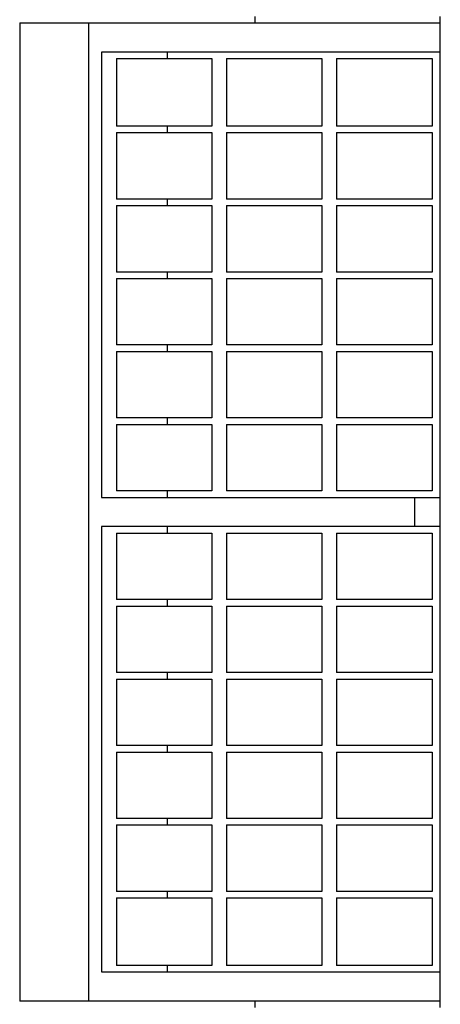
# Model space of a CAD drawing. Header units: inches. Extents: x 0 to 154, y 0 to 119.
# Tile 3 of 9: x 43.61 to 45.56, y 80.73 to 85.29. Entities that reach past the tile are written whole.
import ezdxf

# ---------------------------------------------------------------- set-up
doc = ezdxf.new("R2010")
doc.units = ezdxf.units.IN
doc.header["$LTSCALE"] = 8.47
doc.header["$MEASUREMENT"] = 0
for name, color, linetype in [('518353_WW_518353_30_BL4', 7, 'CONTINUOUS'), ('807_1830_10_1_SOLID1_BL63', 7, 'CONTINUOUS'), ('807_1830_11_1_SOLID1_BL40', 7, 'CONTINUOUS'), ('807_1830_12_1_SOLID1_BL61', 7, 'CONTINUOUS'), ('807_1830_13_1_SOLID1_BL55', 7, 'CONTINUOUS'), ('807_1830_14_1_SOLID1_BL69', 7, 'CONTINUOUS'), ('807_1830_15_1_SOLID1_BL47', 7, 'CONTINUOUS'), ('807_1830_16_1_SOLID1_BL62', 7, 'CONTINUOUS'), ('807_1830_17_1_SOLID1_BL59', 7, 'CONTINUOUS'), ('807_1830_18_1_SOLID1_BL48', 7, 'CONTINUOUS'), ('807_1830_19_1_SOLID1_BL58', 7, 'CONTINUOUS'), ('807_1830_1_1_SOLID1_BL53', 7, 'CONTINUOUS'), ('807_1830_1_SOLID1_BL64', 7, 'CONTINUOUS'), ('807_1830_20_1_SOLID1_BL70', 7, 'CONTINUOUS'), ('807_1830_21_1_SOLID1_BL75', 7, 'CONTINUOUS'), ('807_1830_22_1_SOLID1_BL39', 7, 'CONTINUOUS'), ('807_1830_23_1_SOLID1_BL56', 7, 'CONTINUOUS'), ('807_1830_24_1_SOLID1_BL68', 7, 'CONTINUOUS'), ('807_1830_25_1_SOLID1_BL66', 7, 'CONTINUOUS'), ('807_1830_26_1_SOLID1_BL65', 7, 'CONTINUOUS'), ('807_1830_27_1_SOLID1_BL42', 7, 'CONTINUOUS'), ('807_1830_28_1_SOLID1_BL54', 7, 'CONTINUOUS'), ('807_1830_29_1_SOLID1_BL73', 7, 'CONTINUOUS'), ('807_1830_2_1_SOLID1_BL50', 7, 'CONTINUOUS'), ('807_1830_30_1_SOLID1_BL43', 7, 'CONTINUOUS'), ('807_1830_31_1_SOLID1_BL60', 7, 'CONTINUOUS'), ('807_1830_32_1_SOLID1_BL44', 7, 'CONTINUOUS'), ('807_1830_33_1_SOLID1_BL74', 7, 'CONTINUOUS'), ('807_1830_34_1_SOLID1_BL46', 7, 'CONTINUOUS'), ('807_1830_35_1_SOLID1_BL52', 7, 'CONTINUOUS'), ('807_1830_36_1_SOLID1_BL41', 7, 'CONTINUOUS'), ('807_1830_3_1_SOLID1_BL45', 7, 'CONTINUOUS'), ('807_1830_4_1_SOLID1_BL67', 7, 'CONTINUOUS'), ('807_1830_5_1_SOLID1_BL49', 7, 'CONTINUOUS'), ('807_1830_6_1_SOLID1_BL71', 7, 'CONTINUOUS'), ('807_1830_7_1_SOLID1_BL72', 7, 'CONTINUOUS'), ('807_1830_8_1_SOLID1_BL57', 7, 'CONTINUOUS'), ('807_1830_9_1_SOLID1_BL51', 7, 'CONTINUOUS')]:
    doc.layers.add(name, color=color, linetype=linetype)

# ---------------------------------------------------------------- blocks, each defined once
blk = doc.blocks.new('518353_WW_518353_30_BL4', base_point=(80.176, 76.62))
at = {"layer": '518353_WW_518353_30_BL4', "color": 7, "linetype": 'CONTINUOUS'}
for p, q in [((44.7059, 85.2721), (44.7059, 85.3021)), ((45.5639, 85.2721), (45.5639, 85.3021)), ((44.7059, 80.7121), (44.7059, 80.7421)), ((45.5639, 80.7121), (45.5639, 80.7421))]:
    blk.add_line(p, q, dxfattribs=at)
blk = doc.blocks.new('807_1830_22_1_SOLID1_BL39', base_point=(68.186, 66.159))
at = {"layer": '807_1830_22_1_SOLID1_BL39', "color": 7, "linetype": 'CONTINUOUS'}
for p, q in [((43.6139, 85.2721), (45.5639, 85.2721)), ((43.6139, 85.2721), (43.6139, 80.7421)), ((43.9339, 80.7421), (43.9339, 85.2721)), ((45.5639, 80.7421), (45.5639, 85.2721)), ((45.5639, 85.1371), (43.9939, 85.1371)), ((43.9939, 85.1371), (43.9939, 83.0746)), ((44.2993, 85.1071), (44.2993, 85.1371)), ((44.2993, 84.7646), (44.2993, 84.7946)), ((44.2993, 84.4266), (44.2993, 84.4566)), ((44.2993, 84.0886), (44.2993, 84.1186)), ((44.2993, 83.7506), (44.2993, 83.7806)), ((44.2993, 83.4126), (44.2993, 83.4426)), ((44.2993, 83.0746), (44.2993, 83.1046)), ((43.9939, 83.0746), (45.5639, 83.0746)), ((45.4441, 83.0746), (45.4441, 82.9396)), ((45.5639, 82.9396), (43.9939, 82.9396)), ((43.9939, 82.9396), (43.9939, 80.8771)), ((44.2993, 82.9096), (44.2993, 82.9396)), ((44.2993, 82.5716), (44.2993, 82.6016)), ((44.2993, 82.2336), (44.2993, 82.2636)), ((44.2993, 81.8956), (44.2993, 81.9256)), ((44.2993, 81.5576), (44.2993, 81.5876)), ((44.2993, 81.2196), (44.2993, 81.2496)), ((44.2993, 80.8771), (44.2993, 80.9071)), ((43.9939, 80.8771), (45.5639, 80.8771)), ((45.5639, 80.7421), (43.6139, 80.7421))]:
    blk.add_line(p, q, dxfattribs=at)
blk = doc.blocks.new('807_1830_11_1_SOLID1_BL40', base_point=(66.894, 64.3062))
at = {"layer": '807_1830_11_1_SOLID1_BL40', "color": 7, "linetype": 'CONTINUOUS'}
for p, q in [((45.0824, 81.2196), (45.5254, 81.2196)), ((45.0824, 81.2196), (45.0824, 80.9071)), ((45.5254, 81.2196), (45.5254, 80.9071)), ((45.5254, 80.9071), (45.0824, 80.9071))]:
    blk.add_line(p, q, dxfattribs=at)
blk = doc.blocks.new('807_1830_36_1_SOLID1_BL41', base_point=(44.7939, 81.0634))
at = {"layer": '807_1830_36_1_SOLID1_BL41', "color": 7, "linetype": 'CONTINUOUS'}
for p, q in [((44.5724, 81.2196), (45.0154, 81.2196)), ((44.5724, 81.2196), (44.5724, 80.9071)), ((45.0154, 81.2196), (45.0154, 80.9071)), ((45.0154, 80.9071), (44.5724, 80.9071))]:
    blk.add_line(p, q, dxfattribs=at)
blk = doc.blocks.new('807_1830_27_1_SOLID1_BL42', base_point=(44.2839, 81.0634))
at = {"layer": '807_1830_27_1_SOLID1_BL42', "color": 7, "linetype": 'CONTINUOUS'}
for p, q in [((44.0624, 81.2196), (44.5054, 81.2196)), ((44.0624, 81.2196), (44.0624, 80.9071)), ((44.5054, 81.2196), (44.5054, 80.9071)), ((44.5054, 80.9071), (44.0624, 80.9071))]:
    blk.add_line(p, q, dxfattribs=at)
blk = doc.blocks.new('807_1830_30_1_SOLID1_BL43', base_point=(67.063, 64.4752))
at = {"layer": '807_1830_30_1_SOLID1_BL43', "color": 7, "linetype": 'CONTINUOUS'}
for p, q in [((45.0824, 81.5576), (45.5254, 81.5576)), ((45.0824, 81.5576), (45.0824, 81.2496)), ((45.5254, 81.5576), (45.5254, 81.2496)), ((45.5254, 81.2496), (45.0824, 81.2496))]:
    blk.add_line(p, q, dxfattribs=at)
blk = doc.blocks.new('807_1830_32_1_SOLID1_BL44', base_point=(44.7939, 81.4036))
at = {"layer": '807_1830_32_1_SOLID1_BL44', "color": 7, "linetype": 'CONTINUOUS'}
for p, q in [((44.5724, 81.5576), (45.0154, 81.5576)), ((44.5724, 81.5576), (44.5724, 81.2496)), ((45.0154, 81.5576), (45.0154, 81.2496)), ((45.0154, 81.2496), (44.5724, 81.2496))]:
    blk.add_line(p, q, dxfattribs=at)
blk = doc.blocks.new('807_1830_3_1_SOLID1_BL45', base_point=(44.2839, 81.4036))
at = {"layer": '807_1830_3_1_SOLID1_BL45', "color": 7, "linetype": 'CONTINUOUS'}
for p, q in [((44.0624, 81.5576), (44.5054, 81.5576)), ((44.0624, 81.5576), (44.0624, 81.2496)), ((44.5054, 81.5576), (44.5054, 81.2496)), ((44.5054, 81.2496), (44.0624, 81.2496))]:
    blk.add_line(p, q, dxfattribs=at)
blk = doc.blocks.new('807_1830_34_1_SOLID1_BL46', base_point=(67.232, 64.6442))
at = {"layer": '807_1830_34_1_SOLID1_BL46', "color": 7, "linetype": 'CONTINUOUS'}
for p, q in [((45.0824, 81.8956), (45.5254, 81.8956)), ((45.0824, 81.8956), (45.0824, 81.5876)), ((45.5254, 81.8956), (45.5254, 81.5876)), ((45.5254, 81.5876), (45.0824, 81.5876))]:
    blk.add_line(p, q, dxfattribs=at)
blk = doc.blocks.new('807_1830_15_1_SOLID1_BL47', base_point=(44.7939, 81.7416))
at = {"layer": '807_1830_15_1_SOLID1_BL47', "color": 7, "linetype": 'CONTINUOUS'}
for p, q in [((44.5724, 81.8956), (45.0154, 81.8956)), ((44.5724, 81.8956), (44.5724, 81.5876)), ((45.0154, 81.8956), (45.0154, 81.5876)), ((45.0154, 81.5876), (44.5724, 81.5876))]:
    blk.add_line(p, q, dxfattribs=at)
blk = doc.blocks.new('807_1830_18_1_SOLID1_BL48', base_point=(44.2839, 81.7416))
at = {"layer": '807_1830_18_1_SOLID1_BL48', "color": 7, "linetype": 'CONTINUOUS'}
for p, q in [((44.0624, 81.8956), (44.5054, 81.8956)), ((44.0624, 81.8956), (44.0624, 81.5876)), ((44.5054, 81.8956), (44.5054, 81.5876)), ((44.5054, 81.5876), (44.0624, 81.5876))]:
    blk.add_line(p, q, dxfattribs=at)
blk = doc.blocks.new('807_1830_5_1_SOLID1_BL49', base_point=(67.401, 64.8132))
at = {"layer": '807_1830_5_1_SOLID1_BL49', "color": 7, "linetype": 'CONTINUOUS'}
for p, q in [((45.0824, 82.2336), (45.5254, 82.2336)), ((45.0824, 82.2336), (45.0824, 81.9256)), ((45.5254, 82.2336), (45.5254, 81.9256)), ((45.5254, 81.9256), (45.0824, 81.9256))]:
    blk.add_line(p, q, dxfattribs=at)
blk = doc.blocks.new('807_1830_2_1_SOLID1_BL50', base_point=(44.7939, 82.0796))
at = {"layer": '807_1830_2_1_SOLID1_BL50', "color": 7, "linetype": 'CONTINUOUS'}
for p, q in [((44.5724, 82.2336), (45.0154, 82.2336)), ((44.5724, 82.2336), (44.5724, 81.9256)), ((45.0154, 82.2336), (45.0154, 81.9256)), ((45.0154, 81.9256), (44.5724, 81.9256))]:
    blk.add_line(p, q, dxfattribs=at)
blk = doc.blocks.new('807_1830_9_1_SOLID1_BL51', base_point=(44.2839, 82.0796))
at = {"layer": '807_1830_9_1_SOLID1_BL51', "color": 7, "linetype": 'CONTINUOUS'}
for p, q in [((44.0624, 82.2336), (44.5054, 82.2336)), ((44.0624, 82.2336), (44.0624, 81.9256)), ((44.5054, 82.2336), (44.5054, 81.9256)), ((44.5054, 81.9256), (44.0624, 81.9256))]:
    blk.add_line(p, q, dxfattribs=at)
blk = doc.blocks.new('807_1830_35_1_SOLID1_BL52', base_point=(67.57, 64.9822))
at = {"layer": '807_1830_35_1_SOLID1_BL52', "color": 7, "linetype": 'CONTINUOUS'}
for p, q in [((45.0824, 82.5716), (45.5254, 82.5716)), ((45.0824, 82.5716), (45.0824, 82.2636)), ((45.5254, 82.5716), (45.5254, 82.2636)), ((45.5254, 82.2636), (45.0824, 82.2636))]:
    blk.add_line(p, q, dxfattribs=at)
blk = doc.blocks.new('807_1830_1_1_SOLID1_BL53', base_point=(44.7939, 82.4176))
at = {"layer": '807_1830_1_1_SOLID1_BL53', "color": 7, "linetype": 'CONTINUOUS'}
for p, q in [((44.5724, 82.5716), (45.0154, 82.5716)), ((44.5724, 82.5716), (44.5724, 82.2636)), ((45.0154, 82.5716), (45.0154, 82.2636)), ((45.0154, 82.2636), (44.5724, 82.2636))]:
    blk.add_line(p, q, dxfattribs=at)
blk = doc.blocks.new('807_1830_28_1_SOLID1_BL54', base_point=(44.2839, 82.4176))
at = {"layer": '807_1830_28_1_SOLID1_BL54', "color": 7, "linetype": 'CONTINUOUS'}
for p, q in [((44.0624, 82.5716), (44.5054, 82.5716)), ((44.0624, 82.5716), (44.0624, 82.2636)), ((44.5054, 82.5716), (44.5054, 82.2636)), ((44.5054, 82.2636), (44.0624, 82.2636))]:
    blk.add_line(p, q, dxfattribs=at)
blk = doc.blocks.new('807_1830_13_1_SOLID1_BL55', base_point=(67.739, 65.1512))
at = {"layer": '807_1830_13_1_SOLID1_BL55', "color": 7, "linetype": 'CONTINUOUS'}
for p, q in [((45.0824, 82.9096), (45.5254, 82.9096)), ((45.0824, 82.9096), (45.0824, 82.6016)), ((45.5254, 82.9096), (45.5254, 82.6016)), ((45.5254, 82.6016), (45.0824, 82.6016))]:
    blk.add_line(p, q, dxfattribs=at)
blk = doc.blocks.new('807_1830_23_1_SOLID1_BL56', base_point=(44.7939, 82.7556))
at = {"layer": '807_1830_23_1_SOLID1_BL56', "color": 7, "linetype": 'CONTINUOUS'}
for p, q in [((44.5724, 82.9096), (45.0154, 82.9096)), ((44.5724, 82.9096), (44.5724, 82.6016)), ((45.0154, 82.9096), (45.0154, 82.6016)), ((45.0154, 82.6016), (44.5724, 82.6016))]:
    blk.add_line(p, q, dxfattribs=at)
blk = doc.blocks.new('807_1830_8_1_SOLID1_BL57', base_point=(44.2839, 82.7556))
at = {"layer": '807_1830_8_1_SOLID1_BL57', "color": 7, "linetype": 'CONTINUOUS'}
for p, q in [((44.0624, 82.9096), (44.5054, 82.9096)), ((44.0624, 82.9096), (44.0624, 82.6016)), ((44.5054, 82.9096), (44.5054, 82.6016)), ((44.5054, 82.6016), (44.0624, 82.6016))]:
    blk.add_line(p, q, dxfattribs=at)
blk = doc.blocks.new('807_1830_19_1_SOLID1_BL58', base_point=(67.9905, 65.4027))
at = {"layer": '807_1830_19_1_SOLID1_BL58', "color": 7, "linetype": 'CONTINUOUS'}
for p, q in [((45.0824, 83.4126), (45.5254, 83.4126)), ((45.0824, 83.4126), (45.0824, 83.1046)), ((45.5254, 83.4126), (45.5254, 83.1046)), ((45.5254, 83.1046), (45.0824, 83.1046))]:
    blk.add_line(p, q, dxfattribs=at)
blk = doc.blocks.new('807_1830_17_1_SOLID1_BL59', base_point=(44.7939, 83.2586))
at = {"layer": '807_1830_17_1_SOLID1_BL59', "color": 7, "linetype": 'CONTINUOUS'}
for p, q in [((44.5724, 83.4126), (45.0154, 83.4126)), ((44.5724, 83.4126), (44.5724, 83.1046)), ((45.0154, 83.4126), (45.0154, 83.1046)), ((45.0154, 83.1046), (44.5724, 83.1046))]:
    blk.add_line(p, q, dxfattribs=at)
blk = doc.blocks.new('807_1830_31_1_SOLID1_BL60', base_point=(44.2839, 83.2586))
at = {"layer": '807_1830_31_1_SOLID1_BL60', "color": 7, "linetype": 'CONTINUOUS'}
for p, q in [((44.0624, 83.4126), (44.5054, 83.4126)), ((44.0624, 83.4126), (44.0624, 83.1046)), ((44.5054, 83.4126), (44.5054, 83.1046)), ((44.5054, 83.1046), (44.0624, 83.1046))]:
    blk.add_line(p, q, dxfattribs=at)
blk = doc.blocks.new('807_1830_12_1_SOLID1_BL61', base_point=(68.1595, 65.5717))
at = {"layer": '807_1830_12_1_SOLID1_BL61', "color": 7, "linetype": 'CONTINUOUS'}
for p, q in [((45.0824, 83.7506), (45.5254, 83.7506)), ((45.0824, 83.7506), (45.0824, 83.4426)), ((45.5254, 83.7506), (45.5254, 83.4426)), ((45.5254, 83.4426), (45.0824, 83.4426))]:
    blk.add_line(p, q, dxfattribs=at)
blk = doc.blocks.new('807_1830_16_1_SOLID1_BL62', base_point=(44.7939, 83.5966))
at = {"layer": '807_1830_16_1_SOLID1_BL62', "color": 7, "linetype": 'CONTINUOUS'}
for p, q in [((44.5724, 83.7506), (45.0154, 83.7506)), ((44.5724, 83.7506), (44.5724, 83.4426)), ((45.0154, 83.7506), (45.0154, 83.4426)), ((45.0154, 83.4426), (44.5724, 83.4426))]:
    blk.add_line(p, q, dxfattribs=at)
blk = doc.blocks.new('807_1830_10_1_SOLID1_BL63', base_point=(44.2839, 83.5966))
at = {"layer": '807_1830_10_1_SOLID1_BL63', "color": 7, "linetype": 'CONTINUOUS'}
for p, q in [((44.0624, 83.7506), (44.5054, 83.7506)), ((44.0624, 83.7506), (44.0624, 83.4426)), ((44.5054, 83.7506), (44.5054, 83.4426)), ((44.5054, 83.4426), (44.0624, 83.4426))]:
    blk.add_line(p, q, dxfattribs=at)
blk = doc.blocks.new('807_1830_1_SOLID1_BL64', base_point=(68.3285, 65.7407))
at = {"layer": '807_1830_1_SOLID1_BL64', "color": 7, "linetype": 'CONTINUOUS'}
for p, q in [((45.0824, 84.0886), (45.5254, 84.0886)), ((45.0824, 84.0886), (45.0824, 83.7806)), ((45.5254, 84.0886), (45.5254, 83.7806)), ((45.5254, 83.7806), (45.0824, 83.7806))]:
    blk.add_line(p, q, dxfattribs=at)
blk = doc.blocks.new('807_1830_26_1_SOLID1_BL65', base_point=(44.7939, 83.9346))
at = {"layer": '807_1830_26_1_SOLID1_BL65', "color": 7, "linetype": 'CONTINUOUS'}
for p, q in [((44.5724, 84.0886), (45.0154, 84.0886)), ((44.5724, 84.0886), (44.5724, 83.7806)), ((45.0154, 84.0886), (45.0154, 83.7806)), ((45.0154, 83.7806), (44.5724, 83.7806))]:
    blk.add_line(p, q, dxfattribs=at)
blk = doc.blocks.new('807_1830_25_1_SOLID1_BL66', base_point=(44.2839, 83.9346))
at = {"layer": '807_1830_25_1_SOLID1_BL66', "color": 7, "linetype": 'CONTINUOUS'}
for p, q in [((44.0624, 84.0886), (44.5054, 84.0886)), ((44.0624, 84.0886), (44.0624, 83.7806)), ((44.5054, 84.0886), (44.5054, 83.7806)), ((44.5054, 83.7806), (44.0624, 83.7806))]:
    blk.add_line(p, q, dxfattribs=at)
blk = doc.blocks.new('807_1830_4_1_SOLID1_BL67', base_point=(68.4975, 65.9097))
at = {"layer": '807_1830_4_1_SOLID1_BL67', "color": 7, "linetype": 'CONTINUOUS'}
for p, q in [((45.0824, 84.4266), (45.5254, 84.4266)), ((45.0824, 84.4266), (45.0824, 84.1186)), ((45.5254, 84.4266), (45.5254, 84.1186)), ((45.5254, 84.1186), (45.0824, 84.1186))]:
    blk.add_line(p, q, dxfattribs=at)
blk = doc.blocks.new('807_1830_24_1_SOLID1_BL68', base_point=(44.7939, 84.2726))
at = {"layer": '807_1830_24_1_SOLID1_BL68', "color": 7, "linetype": 'CONTINUOUS'}
for p, q in [((44.5724, 84.4266), (45.0154, 84.4266)), ((44.5724, 84.4266), (44.5724, 84.1186)), ((45.0154, 84.4266), (45.0154, 84.1186)), ((45.0154, 84.1186), (44.5724, 84.1186))]:
    blk.add_line(p, q, dxfattribs=at)
blk = doc.blocks.new('807_1830_14_1_SOLID1_BL69', base_point=(44.2839, 84.2726))
at = {"layer": '807_1830_14_1_SOLID1_BL69', "color": 7, "linetype": 'CONTINUOUS'}
for p, q in [((44.0624, 84.4266), (44.5054, 84.4266)), ((44.0624, 84.4266), (44.0624, 84.1186)), ((44.5054, 84.4266), (44.5054, 84.1186)), ((44.5054, 84.1186), (44.0624, 84.1186))]:
    blk.add_line(p, q, dxfattribs=at)
blk = doc.blocks.new('807_1830_20_1_SOLID1_BL70', base_point=(68.6665, 66.0787))
at = {"layer": '807_1830_20_1_SOLID1_BL70', "color": 7, "linetype": 'CONTINUOUS'}
for p, q in [((45.0824, 84.7646), (45.5254, 84.7646)), ((45.0824, 84.7646), (45.0824, 84.4566)), ((45.5254, 84.7646), (45.5254, 84.4566)), ((45.5254, 84.4566), (45.0824, 84.4566))]:
    blk.add_line(p, q, dxfattribs=at)
blk = doc.blocks.new('807_1830_6_1_SOLID1_BL71', base_point=(44.7939, 84.6106))
at = {"layer": '807_1830_6_1_SOLID1_BL71', "color": 7, "linetype": 'CONTINUOUS'}
for p, q in [((44.5724, 84.7646), (45.0154, 84.7646)), ((44.5724, 84.7646), (44.5724, 84.4566)), ((45.0154, 84.7646), (45.0154, 84.4566)), ((45.0154, 84.4566), (44.5724, 84.4566))]:
    blk.add_line(p, q, dxfattribs=at)
blk = doc.blocks.new('807_1830_7_1_SOLID1_BL72', base_point=(44.2839, 84.6106))
at = {"layer": '807_1830_7_1_SOLID1_BL72', "color": 7, "linetype": 'CONTINUOUS'}
for p, q in [((44.0624, 84.7646), (44.5054, 84.7646)), ((44.0624, 84.7646), (44.0624, 84.4566)), ((44.5054, 84.7646), (44.5054, 84.4566)), ((44.5054, 84.4566), (44.0624, 84.4566))]:
    blk.add_line(p, q, dxfattribs=at)
blk = doc.blocks.new('807_1830_29_1_SOLID1_BL73', base_point=(68.8378, 66.25))
at = {"layer": '807_1830_29_1_SOLID1_BL73', "color": 7, "linetype": 'CONTINUOUS'}
for p, q in [((45.0824, 85.1071), (45.5254, 85.1071)), ((45.0824, 85.1071), (45.0824, 84.7946)), ((45.5254, 85.1071), (45.5254, 84.7946)), ((45.5254, 84.7946), (45.0824, 84.7946))]:
    blk.add_line(p, q, dxfattribs=at)
blk = doc.blocks.new('807_1830_33_1_SOLID1_BL74', base_point=(44.7939, 84.9509))
at = {"layer": '807_1830_33_1_SOLID1_BL74', "color": 7, "linetype": 'CONTINUOUS'}
for p, q in [((44.5724, 85.1071), (45.0154, 85.1071)), ((44.5724, 85.1071), (44.5724, 84.7946)), ((45.0154, 85.1071), (45.0154, 84.7946)), ((45.0154, 84.7946), (44.5724, 84.7946))]:
    blk.add_line(p, q, dxfattribs=at)
blk = doc.blocks.new('807_1830_21_1_SOLID1_BL75', base_point=(44.2839, 84.9509))
at = {"layer": '807_1830_21_1_SOLID1_BL75', "color": 7, "linetype": 'CONTINUOUS'}
for p, q in [((44.0624, 85.1071), (44.5054, 85.1071)), ((44.0624, 85.1071), (44.0624, 84.7946)), ((44.5054, 85.1071), (44.5054, 84.7946)), ((44.5054, 84.7946), (44.0624, 84.7946))]:
    blk.add_line(p, q, dxfattribs=at)

msp = doc.modelspace()

# ---------------------------------------------------------------- block references
at = {"layer": '518353_WW_518353_30_BL4'}
msp.add_blockref('518353_WW_518353_30_BL4', (80.176, 76.62), dxfattribs=at)
at = {"layer": '807_1830_10_1_SOLID1_BL63'}
msp.add_blockref('807_1830_10_1_SOLID1_BL63', (44.2839, 83.5966), dxfattribs=at)
at = {"layer": '807_1830_11_1_SOLID1_BL40'}
msp.add_blockref('807_1830_11_1_SOLID1_BL40', (66.894, 64.3062), dxfattribs=at)
at = {"layer": '807_1830_12_1_SOLID1_BL61'}
msp.add_blockref('807_1830_12_1_SOLID1_BL61', (68.1595, 65.5717), dxfattribs=at)
at = {"layer": '807_1830_13_1_SOLID1_BL55'}
msp.add_blockref('807_1830_13_1_SOLID1_BL55', (67.739, 65.1512), dxfattribs=at)
at = {"layer": '807_1830_14_1_SOLID1_BL69'}
msp.add_blockref('807_1830_14_1_SOLID1_BL69', (44.2839, 84.2726), dxfattribs=at)
at = {"layer": '807_1830_15_1_SOLID1_BL47'}
msp.add_blockref('807_1830_15_1_SOLID1_BL47', (44.7939, 81.7416), dxfattribs=at)
at = {"layer": '807_1830_16_1_SOLID1_BL62'}
msp.add_blockref('807_1830_16_1_SOLID1_BL62', (44.7939, 83.5966), dxfattribs=at)
at = {"layer": '807_1830_17_1_SOLID1_BL59'}
msp.add_blockref('807_1830_17_1_SOLID1_BL59', (44.7939, 83.2586), dxfattribs=at)
at = {"layer": '807_1830_18_1_SOLID1_BL48'}
msp.add_blockref('807_1830_18_1_SOLID1_BL48', (44.2839, 81.7416), dxfattribs=at)
at = {"layer": '807_1830_19_1_SOLID1_BL58'}
msp.add_blockref('807_1830_19_1_SOLID1_BL58', (67.9905, 65.4027), dxfattribs=at)
at = {"layer": '807_1830_1_1_SOLID1_BL53'}
msp.add_blockref('807_1830_1_1_SOLID1_BL53', (44.7939, 82.4176), dxfattribs=at)
at = {"layer": '807_1830_1_SOLID1_BL64'}
msp.add_blockref('807_1830_1_SOLID1_BL64', (68.3285, 65.7407), dxfattribs=at)
at = {"layer": '807_1830_20_1_SOLID1_BL70'}
msp.add_blockref('807_1830_20_1_SOLID1_BL70', (68.6665, 66.0787), dxfattribs=at)
at = {"layer": '807_1830_21_1_SOLID1_BL75'}
msp.add_blockref('807_1830_21_1_SOLID1_BL75', (44.2839, 84.9509), dxfattribs=at)
at = {"layer": '807_1830_22_1_SOLID1_BL39'}
msp.add_blockref('807_1830_22_1_SOLID1_BL39', (68.186, 66.159), dxfattribs=at)
at = {"layer": '807_1830_23_1_SOLID1_BL56'}
msp.add_blockref('807_1830_23_1_SOLID1_BL56', (44.7939, 82.7556), dxfattribs=at)
at = {"layer": '807_1830_24_1_SOLID1_BL68'}
msp.add_blockref('807_1830_24_1_SOLID1_BL68', (44.7939, 84.2726), dxfattribs=at)
at = {"layer": '807_1830_25_1_SOLID1_BL66'}
msp.add_blockref('807_1830_25_1_SOLID1_BL66', (44.2839, 83.9346), dxfattribs=at)
at = {"layer": '807_1830_26_1_SOLID1_BL65'}
msp.add_blockref('807_1830_26_1_SOLID1_BL65', (44.7939, 83.9346), dxfattribs=at)
at = {"layer": '807_1830_27_1_SOLID1_BL42'}
msp.add_blockref('807_1830_27_1_SOLID1_BL42', (44.2839, 81.0634), dxfattribs=at)
at = {"layer": '807_1830_28_1_SOLID1_BL54'}
msp.add_blockref('807_1830_28_1_SOLID1_BL54', (44.2839, 82.4176), dxfattribs=at)
at = {"layer": '807_1830_29_1_SOLID1_BL73'}
msp.add_blockref('807_1830_29_1_SOLID1_BL73', (68.8378, 66.25), dxfattribs=at)
at = {"layer": '807_1830_2_1_SOLID1_BL50'}
msp.add_blockref('807_1830_2_1_SOLID1_BL50', (44.7939, 82.0796), dxfattribs=at)
at = {"layer": '807_1830_30_1_SOLID1_BL43'}
msp.add_blockref('807_1830_30_1_SOLID1_BL43', (67.063, 64.4752), dxfattribs=at)
at = {"layer": '807_1830_31_1_SOLID1_BL60'}
msp.add_blockref('807_1830_31_1_SOLID1_BL60', (44.2839, 83.2586), dxfattribs=at)
at = {"layer": '807_1830_32_1_SOLID1_BL44'}
msp.add_blockref('807_1830_32_1_SOLID1_BL44', (44.7939, 81.4036), dxfattribs=at)
at = {"layer": '807_1830_33_1_SOLID1_BL74'}
msp.add_blockref('807_1830_33_1_SOLID1_BL74', (44.7939, 84.9509), dxfattribs=at)
at = {"layer": '807_1830_34_1_SOLID1_BL46'}
msp.add_blockref('807_1830_34_1_SOLID1_BL46', (67.232, 64.6442), dxfattribs=at)
at = {"layer": '807_1830_35_1_SOLID1_BL52'}
msp.add_blockref('807_1830_35_1_SOLID1_BL52', (67.57, 64.9822), dxfattribs=at)
at = {"layer": '807_1830_36_1_SOLID1_BL41'}
msp.add_blockref('807_1830_36_1_SOLID1_BL41', (44.7939, 81.0634), dxfattribs=at)
at = {"layer": '807_1830_3_1_SOLID1_BL45'}
msp.add_blockref('807_1830_3_1_SOLID1_BL45', (44.2839, 81.4036), dxfattribs=at)
at = {"layer": '807_1830_4_1_SOLID1_BL67'}
msp.add_blockref('807_1830_4_1_SOLID1_BL67', (68.4975, 65.9097), dxfattribs=at)
at = {"layer": '807_1830_5_1_SOLID1_BL49'}
msp.add_blockref('807_1830_5_1_SOLID1_BL49', (67.401, 64.8132), dxfattribs=at)
at = {"layer": '807_1830_6_1_SOLID1_BL71'}
msp.add_blockref('807_1830_6_1_SOLID1_BL71', (44.7939, 84.6106), dxfattribs=at)
at = {"layer": '807_1830_7_1_SOLID1_BL72'}
msp.add_blockref('807_1830_7_1_SOLID1_BL72', (44.2839, 84.6106), dxfattribs=at)
at = {"layer": '807_1830_8_1_SOLID1_BL57'}
msp.add_blockref('807_1830_8_1_SOLID1_BL57', (44.2839, 82.7556), dxfattribs=at)
at = {"layer": '807_1830_9_1_SOLID1_BL51'}
msp.add_blockref('807_1830_9_1_SOLID1_BL51', (44.2839, 82.0796), dxfattribs=at)

doc.saveas('drawing.dxf')
